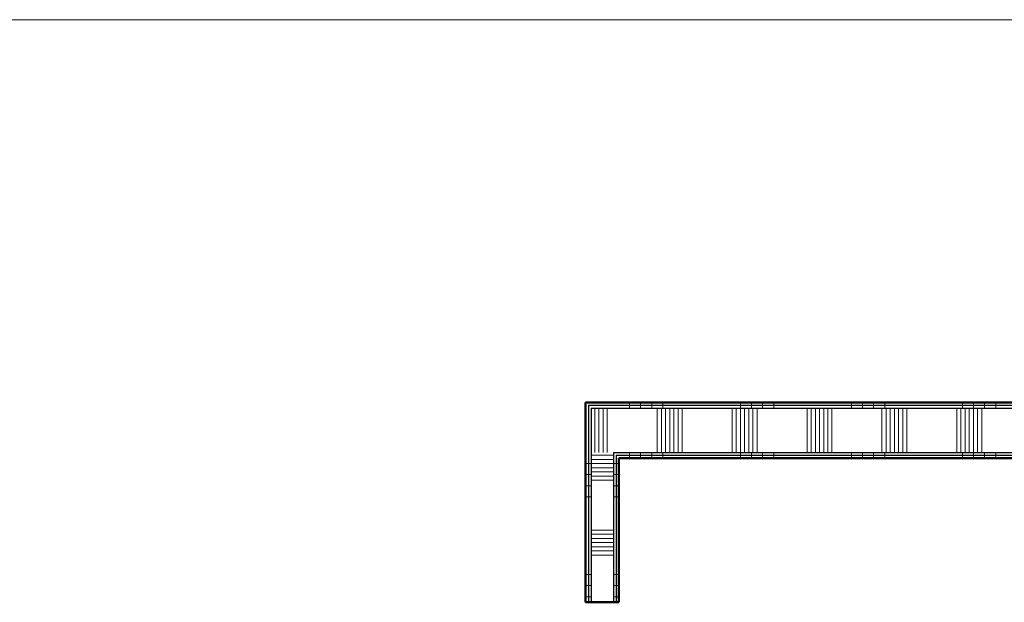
# Model space of a CAD drawing. Extents: x -2538 to 83400, y -8040 to 61900.
# Tile 41 of 105: x 25800 to 30237, y 20775 to 23400. Entities that reach past the tile are written whole.
import ezdxf

# ---------------------------------------------------------------- set-up
doc = ezdxf.new("R2010")
doc.units = 0
doc.header["$LTSCALE"] = 100
doc.linetypes.add('stramien', pattern=[22.225, 12.7, -3.175, 3.175, -3.175])
for name, color, linetype, lineweight in [('BA20----_WANDEN', 14, 'Continuous', 50), ('BL$7A---_STRAMIEN', 7, 'Continuous', 18), ('BL$8F---_HID-WAND', 7, 'Continuous', 18), ('BL20----_WANDEN', 7, 'Continuous', 25)]:
    doc.layers.add(name, color=color, linetype=linetype, lineweight=lineweight)
pattern_1 = [(90, (29547.5, 21425), (-500, -2e-12), []), (90, (29597.5, 21425), (-500, -2e-12), []), (90, (29647.5, 21425), (-500, -2e-12), []), (90, (29697.5, 21425), (-500, -2e-12), [])]
pattern_2 = [(0, (28350, 20900), (0, 500), []), (0, (28350, 20850), (0, 500), []), (0, (28350, 20800), (0, 500), []), (0, (28350, 20750), (0, 500), [])]

msp = doc.modelspace()

# ---------------------------------------------------------------- hatches: boundary and pattern name
at = {"layer": 'BA20----_WANDEN', "lineweight": 18}
h = msp.add_hatch(dxfattribs=at)
h.set_pattern_fill('FP_1113', color=256, angle=90, style=0, pattern_type=2)
h.set_pattern_definition(pattern_1)
h.paths.add_polyline_path([(30345, 21662.5), (30345, 21675), (28350, 21675), (28350, 21662.5), (29164.5, 21662.5)], flags=0)
h = msp.add_hatch(dxfattribs=at)
h.set_pattern_fill('FP_1115', color=256, angle=90, style=0, pattern_type=2)
h.set_pattern_definition(pattern_2)
h.paths.add_polyline_path([(28350, 20775), (28362.5, 20775), (28362.5, 21662.5), (28350, 21662.5), (28350, 21425)], flags=0)
h = msp.add_hatch(dxfattribs=at)
h.set_pattern_fill('FP_1113', color=256, angle=90, style=0, pattern_type=2)
h.set_pattern_definition(pattern_1)
h.paths.add_polyline_path([(30345, 21650), (30357.5, 21650), (30357.5, 21662.5), (28362.5, 21662.5), (28362.5, 21650), (29164.5, 21650)], flags=0)
h = msp.add_hatch(dxfattribs=at)
h.set_pattern_fill('FP_1115', color=256, angle=90, style=0, pattern_type=2)
h.set_pattern_definition(pattern_2)
h.paths.add_polyline_path([(28362.5, 20775), (28375, 20775), (28375, 21650), (28362.5, 21650), (28362.5, 21425)], flags=0)
h = msp.add_hatch(dxfattribs=at)
h.set_pattern_fill('FP_1114', color=256, angle=90, style=0, pattern_type=2)
h.set_pattern_definition([(90, (29347.5, 21425), (-337.5, -1e-12), []), (90, (29366.25, 21425), (-337.5, -1e-12), []), (90, (29385, 21425), (-337.5, -1e-12), []), (90, (29403.75, 21425), (-337.5, -1e-12), []), (90, (29422.5, 21425), (-337.5, -1e-12), []), (90, (29441.25, 21425), (-337.5, -1e-12), []), (90, (29460, 21425), (-337.5, -1e-12), [])])
h.paths.add_polyline_path([(30357.5, 21450), (30370, 21450), (30370, 21650), (28375, 21650), (28375, 21450), (30345, 21450)], flags=0)
h = msp.add_hatch(dxfattribs=at)
h.set_pattern_fill('FP_1116', color=256, angle=90, style=0, pattern_type=2)
h.set_pattern_definition([(0, (28350, 21100), (0, 337.5), []), (0, (28350, 21081.25), (0, 337.5), []), (0, (28350, 21062.5), (0, 337.5), []), (0, (28350, 21043.75), (0, 337.5), []), (0, (28350, 21025), (0, 337.5), []), (0, (28350, 21006.25), (0, 337.5), []), (0, (28350, 20987.5), (0, 337.5), [])])
h.paths.add_polyline_path([(28375, 20775), (28475, 20775), (28475, 21450), (28375, 21450), (28375, 21425)], flags=0)
h = msp.add_hatch(dxfattribs=at)
h.set_pattern_fill('FP_1113', color=256, angle=90, style=0, pattern_type=2)
h.set_pattern_definition(pattern_1)
h.paths.add_polyline_path([(30345, 21437.5), (30357.5, 21437.5), (30357.5, 21450), (28475, 21450), (28475, 21437.5), (29164.5, 21437.5)], flags=0)
h = msp.add_hatch(dxfattribs=at)
h.set_pattern_fill('FP_1115', color=256, angle=90, style=0, pattern_type=2)
h.set_pattern_definition(pattern_2)
h.paths.add_polyline_path([(28487.5, 20775), (28487.5, 21437.5), (28475, 21437.5), (28475, 20775)], flags=0)
h = msp.add_hatch(dxfattribs=at)
h.set_pattern_fill('FP_1113', color=256, angle=90, style=0, pattern_type=2)
h.set_pattern_definition(pattern_1)
h.paths.add_polyline_path([(30345, 21425), (30345, 21437.5), (28487.5, 21437.5), (28487.5, 21425), (29164.5, 21425)], flags=0)
h = msp.add_hatch(dxfattribs=at)
h.set_pattern_fill('FP_1115', color=256, angle=90, style=0, pattern_type=2)
h.set_pattern_definition(pattern_2)
h.paths.add_polyline_path([(28500, 20775), (28500, 21425), (28487.5, 21425), (28487.5, 20775)], flags=0)

# ---------------------------------------------------------------- linework, layer by layer
at = {"layer": 'BL$7A---_STRAMIEN', "linetype": 'stramien'}
msp.add_line((-1537.7, 23400), (83400, 23400), dxfattribs=at)
msp.add_line((-1537.7, 23400), (83400, 23400), dxfattribs=at)
at = {"layer": 'BL$8F---_HID-WAND'}
msp.add_line((30600, 23400), (23650, 23400), dxfattribs=at)
at = {"layer": 'BL20----_WANDEN', "lineweight": 50}
for p, q in [((30345, 21675), (28350, 21675)), ((28350, 21675), (28350, 20775)), ((28500, 21425), (30345, 21425)), ((28500, 20775), (28500, 21425)), ((28350, 20775), (28500, 20775))]:
    msp.add_line(p, q, dxfattribs=at)
at = {"layer": 'BL20----_WANDEN'}
for p, q in [((28362.5, 21662.5), (30357.5, 21662.5)), ((28362.5, 21662.5), (28362.5, 20775)), ((28375, 21650), (30370, 21650)), ((28375, 21650), (28375, 20775)), ((28475, 21450), (30370, 21450)), ((28475, 21450), (28475, 20775)), ((28487.5, 21437.5), (30357.5, 21437.5)), ((28487.5, 21437.5), (28487.5, 20775))]:
    msp.add_line(p, q, dxfattribs=at)

doc.saveas('drawing.dxf')
